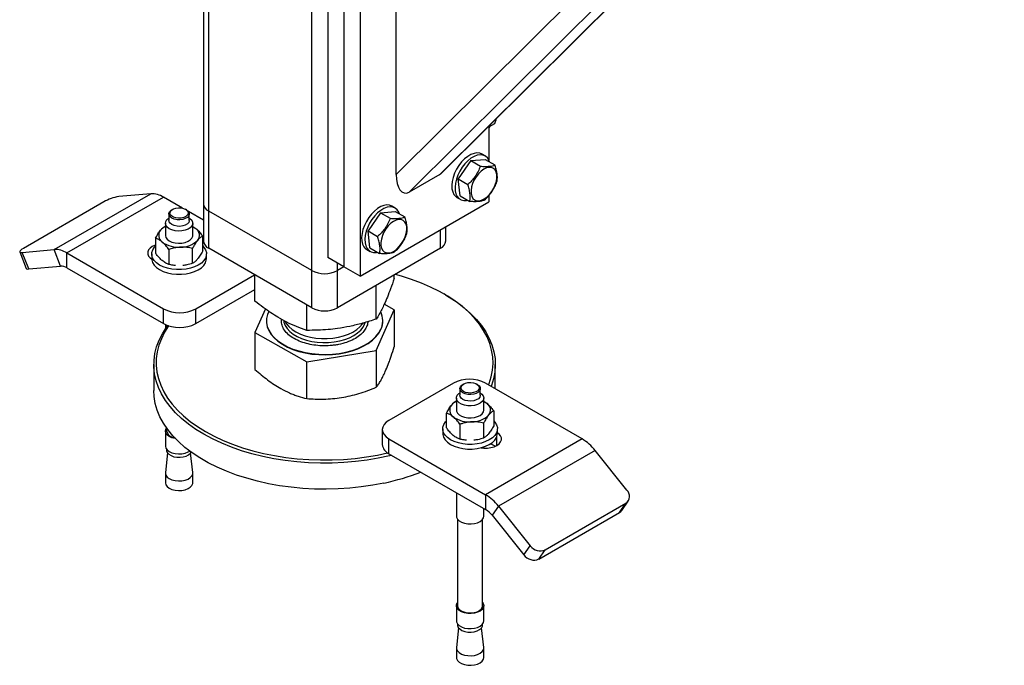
# Model space of a CAD drawing. Header units: millimetres. Extents: x 5 to 415, y 5 to 292.
# Tile 32 of 36: x 313 to 337, y 211 to 227. Entities that reach past the tile are written whole.
import ezdxf

# ---------------------------------------------------------------- set-up
doc = ezdxf.new("R2010")
doc.units = ezdxf.units.MM
doc.layers.add('TRAIT-FORT', color=4, linetype='Continuous', lineweight=25)

msp = doc.modelspace()

# ---------------------------------------------------------------- linework, layer by layer
at = {"layer": 'TRAIT-FORT', "color": 4, "linetype": 'Continuous', "lineweight": 25}
for p, q in [((317.853, 246.826), (317.853, 222.572)), ((317.983, 222.391), (317.983, 246.751)), ((320.497, 220.939), (320.497, 245.194)), ((322.56, 223.287), (336.84, 237.453)), ((322.874, 222.856), (337.305, 237.171)), ((323.62, 223.287), (337.396, 236.952)), ((323.686, 223.338), (337.398, 236.94)), ((320.89, 231.237), (320.89, 221.257)), ((321.283, 231.01), (321.283, 221.03)), ((321.676, 230.783), (321.676, 220.803)), ((322.56, 223.287), (322.56, 227.42)), ((324.819, 224.462), (324.819, 223.642)), ((324.839, 224.455), (324.969, 224.53)), ((324.731, 223.736), (324.653, 223.782)), ((324.378, 223.622), (324.071, 223.175)), ((324.378, 223.622), (324.733, 223.653)), ((324.378, 223.622), (324.614, 223.486)), ((324.733, 223.653), (324.969, 223.517)), ((323.62, 223.287), (322.874, 222.856)), ((324.071, 223.175), (324.306, 223.04)), ((324.118, 222.761), (324.071, 223.175)), ((314.212, 221.454), (316.569, 222.814)), ((314.526, 221.369), (316.883, 222.73)), ((316.569, 222.814), (315.791, 222.745)), ((317.346, 222.463), (316.883, 222.73)), ((324.042, 222.723), (324.12, 222.678)), ((324.118, 222.761), (324.354, 222.625)), ((324.819, 222.769), (324.819, 222.617)), ((315.425, 222.616), (313.461, 221.482)), ((317.853, 222.572), (317.853, 221.665)), ((321.676, 220.803), (324.819, 222.617)), ((322.531, 222.466), (322.453, 222.512)), ((317.011, 222.322), (317.011, 222.163)), ((317.104, 222.435), (317.084, 222.424)), ((317.438, 222.424), (317.418, 222.435)), ((317.853, 222.17), (317.49, 222.38)), ((317.511, 222.163), (317.511, 222.322)), ((320.497, 220.939), (317.983, 222.391)), ((317.983, 221.483), (317.983, 222.391)), ((322.178, 222.352), (321.871, 221.906)), ((322.178, 222.352), (322.533, 222.383)), ((322.178, 222.352), (322.414, 222.216)), ((322.533, 222.383), (322.769, 222.247)), ((316.928, 222.095), (316.928, 221.8)), ((317.595, 221.8), (317.595, 222.095)), ((317.595, 222.018), (317.673, 221.964)), ((323.77, 221.665), (323.77, 222.012)), ((317.837, 221.419), (317.837, 221.782)), ((321.871, 221.906), (322.106, 221.77)), ((321.918, 221.491), (321.871, 221.906)), ((323.64, 221.483), (323.64, 221.937)), ((316.686, 221.728), (316.686, 221.365)), ((313.372, 221.397), (313.529, 220.992)), ((313.434, 221.384), (314.212, 221.454)), ((313.592, 220.979), (313.434, 221.384)), ((314.369, 221.049), (314.212, 221.454)), ((314.526, 221.369), (316.883, 220.009)), ((314.526, 221.007), (314.526, 221.369)), ((316.595, 221.347), (316.595, 221.233)), ((317.014, 221.454), (317.014, 221.091)), ((317.59, 221.118), (317.59, 221.481)), ((317.928, 221.233), (317.928, 221.347)), ((320.497, 220.032), (317.983, 221.483)), ((323.64, 221.483), (321.126, 220.032)), ((321.842, 221.453), (321.92, 221.408)), ((321.918, 221.491), (322.154, 221.355)), ((313.592, 220.979), (314.369, 221.049)), ((317.17, 221.063), (317.173, 221.062)), ((317.349, 221.062), (317.35, 221.062)), ((321.283, 221.03), (320.89, 221.257)), ((321.126, 220.939), (321.126, 221.121)), ((314.526, 221.007), (316.883, 219.646)), ((317.669, 220.009), (319.103, 220.837)), ((319.113, 220.193), (319.113, 220.831)), ((320.497, 220.032), (320.497, 220.939)), ((321.283, 221.03), (321.126, 220.939)), ((321.126, 220.032), (321.126, 220.939)), ((321.676, 220.803), (321.283, 221.03)), ((322.51, 220.744), (322.51, 220.831)), ((322.074, 219.757), (322.074, 220.579)), ((317.669, 219.646), (319.113, 220.48)), ((323.758, 220.349), (323.719, 220.371)), ((320.376, 219.482), (320.376, 220.102)), ((322.51, 219.98), (322.267, 220.117)), ((316.883, 219.646), (316.883, 220.009)), ((317.669, 219.646), (317.669, 220.009)), ((319.367, 220.003), (319.113, 219.43)), ((322.074, 218.994), (322.51, 219.98)), ((322.51, 219.98), (322.51, 219.08)), ((316.928, 219.623), (316.928, 219.519)), ((319.392, 219.714), (319.392, 219.705)), ((322.231, 219.705), (322.231, 219.714)), ((319.113, 219.43), (320.376, 218.718)), ((319.113, 219.43), (319.113, 218.529)), ((320.376, 218.718), (322.074, 218.994)), ((322.074, 218.994), (322.074, 218.093)), ((316.645, 218.648), (316.645, 218.013)), ((320.376, 217.818), (320.376, 218.718)), ((324.978, 218.057), (324.978, 218.648)), ((323.954, 218.195), (322.383, 217.287)), ((324.205, 218.172), (324.185, 218.161)), ((324.539, 218.161), (324.519, 218.172)), ((327.097, 216.834), (324.74, 218.195)), ((324.112, 218.059), (324.112, 217.9)), ((324.612, 217.9), (324.612, 218.059)), ((324.029, 217.832), (324.029, 217.537)), ((324.695, 217.537), (324.695, 217.832)), ((324.695, 217.755), (324.773, 217.702)), ((323.787, 217.102), (323.787, 217.465)), ((324.938, 217.519), (324.938, 217.156)), ((324.691, 217.218), (324.691, 216.855)), ((316.928, 217.028), (316.928, 216.66)), ((316.956, 217.102), (316.956, 217.028)), ((322.22, 217.061), (322.22, 216.698)), ((323.695, 217.084), (323.695, 216.97)), ((324.115, 217.191), (324.115, 216.828)), ((325.029, 216.97), (325.029, 217.084)), ((322.383, 216.471), (322.383, 216.834)), ((322.383, 216.834), (324.74, 215.473)), ((324.271, 216.8), (324.274, 216.8)), ((324.45, 216.8), (324.451, 216.8)), ((327.097, 216.834), (324.74, 215.473)), ((324.973, 216.654), (324.864, 216.717)), ((325.015, 216.675), (325.015, 216.893)), ((316.98, 216.492), (316.929, 216.012)), ((316.956, 216.584), (316.956, 216.561)), ((317.594, 216.012), (317.542, 216.492)), ((324.695, 216.611), (324.695, 216.637)), ((327.411, 216.555), (325.054, 215.195)), ((328.189, 215.588), (327.411, 216.555)), ((322.383, 216.471), (324.74, 215.11)), ((316.928, 216), (316.928, 215.767)), ((317.595, 215.767), (317.595, 216)), ((324.029, 215.521), (324.029, 214.952)), ((324.74, 215.473), (324.74, 215.11)), ((328.063, 215.091), (328.22, 215.315)), ((324.695, 214.952), (324.695, 215.136)), ((325.054, 215.195), (324.897, 214.971)), ((325.054, 215.195), (325.832, 214.227)), ((326.041, 213.905), (328.005, 215.039)), ((326.198, 214.129), (328.163, 215.263)), ((328.005, 215.039), (328.163, 215.263)), ((324.057, 214.875), (324.057, 212.765)), ((324.668, 212.765), (324.668, 214.875)), ((324.897, 214.971), (325.675, 214.004)), ((325.675, 214.004), (325.832, 214.227)), ((326.041, 213.905), (326.198, 214.129)), ((324.029, 212.765), (324.029, 212.398)), ((324.695, 212.398), (324.695, 212.765)), ((324.081, 212.229), (324.029, 211.749)), ((324.057, 212.321), (324.057, 212.298)), ((324.695, 211.749), (324.643, 212.229)), ((324.668, 212.298), (324.668, 212.321)), ((324.029, 211.737), (324.029, 211.504)), ((324.695, 211.504), (324.695, 211.737))]:
    msp.add_line(p, q, dxfattribs=at)
at = {"layer": 'TRAIT-FORT', "color": 4, "linetype": 'Continuous', "lineweight": 25, "flags": 128}
for points in [[(324.848, 224.491), (324.835, 224.444), (324.819, 224.405)], [(324.653, 223.782), (324.597, 223.804), (324.53, 223.81), (324.458, 223.799), (324.381, 223.77), (324.304, 223.724), (324.228, 223.663), (324.156, 223.589), (324.089, 223.504), (324.032, 223.411), (323.984, 223.313), (323.948, 223.213)], [(324.839, 223.592), (324.821, 223.637), (324.784, 223.693), (324.735, 223.734), (324.676, 223.758), (324.609, 223.765), (324.536, 223.753), (324.46, 223.724), (324.382, 223.679), (324.306, 223.618), (324.234, 223.544), (324.168, 223.459), (324.11, 223.366), (324.063, 223.268), (324.027, 223.168)], [(324.386, 222.822), (324.401, 222.756), (324.429, 222.702), (324.469, 222.664), (324.519, 222.643), (324.577, 222.64), (324.641, 222.654), (324.707, 222.686), (324.773, 222.733), (324.835, 222.794), (324.892, 222.867), (324.941, 222.947), (324.978, 223.032), (325.004, 223.117), (325.017, 223.2), (325.016, 223.275), (325.001, 223.341), (324.972, 223.394), (324.932, 223.432), (324.882, 223.454), (324.824, 223.457), (324.761, 223.443), (324.695, 223.411), (324.629, 223.364), (324.566, 223.303), (324.509, 223.23), (324.461, 223.15), (324.423, 223.065), (324.397, 222.98), (324.385, 222.897), (324.386, 222.822)], [(323.948, 223.213), (323.925, 223.115), (323.915, 223.02), (323.92, 222.933), (323.938, 222.857), (323.969, 222.793), (324.012, 222.744), (324.042, 222.723)], [(324.027, 223.168), (324.003, 223.069), (323.994, 222.975), (323.998, 222.888), (324.016, 222.811), (324.048, 222.748), (324.091, 222.699), (324.145, 222.666), (324.208, 222.65), (324.278, 222.653), (324.299, 222.657)], [(322.453, 222.512), (322.398, 222.534), (322.331, 222.54), (322.258, 222.529), (322.181, 222.5), (322.104, 222.454), (322.028, 222.393), (321.956, 222.319), (321.89, 222.234), (321.832, 222.141), (321.784, 222.043), (321.748, 221.943)], [(322.639, 222.322), (322.621, 222.367), (322.584, 222.423), (322.535, 222.464), (322.476, 222.489), (322.409, 222.495), (322.336, 222.483), (322.26, 222.454), (322.183, 222.409), (322.106, 222.348), (322.034, 222.274), (321.968, 222.189), (321.91, 222.096), (321.863, 221.998), (321.827, 221.898)], [(317.438, 222.424), (317.479, 222.392), (317.505, 222.354), (317.511, 222.313), (317.496, 222.273), (317.463, 222.237), (317.413, 222.207), (317.351, 222.187), (317.282, 222.178), (317.211, 222.181), (317.144, 222.194), (317.086, 222.219), (317.043, 222.251), (317.018, 222.29), (317.012, 222.331), (317.026, 222.371), (317.06, 222.407), (317.084, 222.424)], [(317.243, 222.472), (317.309, 222.47), (317.371, 222.456), (317.423, 222.432), (317.461, 222.401), (317.481, 222.364), (317.481, 222.326), (317.462, 222.29), (317.425, 222.258), (317.374, 222.234), (317.312, 222.22), (317.246, 222.217), (317.182, 222.225), (317.124, 222.244), (317.079, 222.272), (317.049, 222.306), (317.039, 222.344), (317.049, 222.381), (317.077, 222.416), (317.122, 222.444), (317.179, 222.464), (317.243, 222.472)], [(317.511, 222.222), (317.527, 222.211), (317.569, 222.169), (317.591, 222.123), (317.593, 222.074), (317.573, 222.028), (317.535, 221.985), (317.479, 221.949), (317.409, 221.922), (317.33, 221.907), (317.247, 221.903), (317.164, 221.911), (317.088, 221.931), (317.023, 221.961), (316.972, 221.999), (316.94, 222.044), (316.928, 222.091), (316.937, 222.139), (316.966, 222.185), (317.011, 222.222)], [(317.511, 222.163), (317.511, 222.154), (317.496, 222.114), (317.463, 222.078), (317.413, 222.048), (317.351, 222.028), (317.282, 222.019), (317.211, 222.022), (317.144, 222.036), (317.086, 222.06), (317.043, 222.093), (317.018, 222.131), (317.011, 222.163)], [(317.595, 222.015), (317.632, 221.994), (317.673, 221.964)], [(322.186, 221.552), (322.201, 221.486), (322.229, 221.433), (322.269, 221.395), (322.319, 221.373), (322.377, 221.37), (322.441, 221.384), (322.507, 221.416), (322.573, 221.463), (322.635, 221.524), (322.692, 221.597), (322.741, 221.677), (322.779, 221.762), (322.804, 221.847), (322.817, 221.93), (322.816, 222.005), (322.801, 222.071), (322.773, 222.124), (322.733, 222.162), (322.682, 222.184), (322.624, 222.187), (322.561, 222.173), (322.495, 222.141), (322.429, 222.094), (322.366, 222.033), (322.31, 221.96), (322.261, 221.88), (322.223, 221.795), (322.197, 221.71), (322.185, 221.627), (322.186, 221.552)], [(316.928, 221.8), (316.928, 221.797), (316.94, 221.749), (316.972, 221.704), (317.023, 221.666), (317.088, 221.636), (317.164, 221.616), (317.247, 221.608), (317.33, 221.612), (317.409, 221.628), (317.479, 221.654), (317.535, 221.69), (317.573, 221.733), (317.593, 221.78), (317.595, 221.8)], [(321.748, 221.943), (321.725, 221.845), (321.715, 221.75), (321.72, 221.663), (321.738, 221.587), (321.769, 221.523), (321.812, 221.474), (321.842, 221.453)], [(321.827, 221.898), (321.804, 221.799), (321.794, 221.705), (321.798, 221.618), (321.816, 221.542), (321.848, 221.478), (321.891, 221.429), (321.945, 221.396), (322.008, 221.381), (322.078, 221.383), (322.099, 221.387)], [(316.686, 221.563), (316.676, 221.56), (316.608, 221.528), (316.554, 221.489), (316.516, 221.444), (316.497, 221.395), (316.497, 221.344), (316.516, 221.295), (316.554, 221.25), (316.595, 221.219)], [(317.316, 220.963), (317.199, 220.963), (317.085, 220.975), (316.976, 220.999), (316.876, 221.033), (316.787, 221.076), (316.713, 221.128), (316.655, 221.186), (316.616, 221.249), (316.597, 221.315), (316.598, 221.382), (316.618, 221.448), (316.659, 221.511), (316.686, 221.541)], [(317.837, 221.541), (317.867, 221.507), (317.906, 221.444), (317.926, 221.378), (317.925, 221.311), (317.904, 221.245), (317.864, 221.182), (317.805, 221.124), (317.73, 221.073), (317.641, 221.03), (317.54, 220.997), (317.43, 220.974), (317.316, 220.963)], [(313.461, 221.482), (313.426, 221.461), (313.399, 221.44), (313.38, 221.422), (313.372, 221.407), (313.373, 221.395), (313.384, 221.387), (313.405, 221.383), (313.434, 221.384)], [(316.595, 221.233), (316.597, 221.202), (316.616, 221.136), (316.655, 221.072), (316.713, 221.014), (316.787, 220.963), (316.876, 220.919), (316.976, 220.885), (317.085, 220.862), (317.199, 220.85), (317.316, 220.85)], [(317.316, 220.85), (317.43, 220.861), (317.54, 220.883), (317.641, 220.917), (317.73, 220.959), (317.805, 221.011), (317.864, 221.068), (317.904, 221.131), (317.925, 221.197), (317.928, 221.233)], [(313.529, 220.992), (313.53, 220.99), (313.541, 220.982), (313.562, 220.978), (313.592, 220.979)], [(324.814, 218.152), (324.828, 218.187), (324.879, 218.349), (324.911, 218.511), (324.923, 218.675), (324.915, 218.839), (324.888, 219.002), (324.841, 219.164), (324.776, 219.323), (324.691, 219.479), (324.588, 219.632), (324.467, 219.78), (324.328, 219.923), (324.173, 220.06), (324.001, 220.191), (323.815, 220.314), (323.614, 220.43), (323.4, 220.537), (323.173, 220.636), (322.935, 220.726), (322.687, 220.805), (322.538, 220.847)], [(323.758, 220.349), (323.855, 220.291), (324.044, 220.166), (324.218, 220.033), (324.376, 219.894), (324.516, 219.749), (324.639, 219.599), (324.743, 219.445), (324.829, 219.286), (324.896, 219.125), (324.943, 218.961), (324.971, 218.795), (324.978, 218.629), (324.966, 218.464), (324.934, 218.299), (324.883, 218.135), (324.875, 218.116)], [(319.448, 219.942), (319.418, 219.869), (319.396, 219.773), (319.394, 219.676), (319.411, 219.579), (319.449, 219.485), (319.505, 219.393), (319.58, 219.306), (319.672, 219.225), (319.781, 219.151), (319.903, 219.084), (320.039, 219.027), (320.185, 218.979), (320.34, 218.941), (320.502, 218.914), (320.668, 218.899), (320.836, 218.895), (321.004, 218.902), (321.169, 218.921), (321.329, 218.951), (321.481, 218.991), (321.625, 219.042), (321.757, 219.102), (321.875, 219.171), (321.979, 219.248), (322.066, 219.331), (322.136, 219.419), (322.187, 219.512), (322.187, 219.512)], [(319.392, 219.705), (319.394, 219.667), (319.411, 219.57), (319.449, 219.476), (319.505, 219.384), (319.58, 219.297), (319.672, 219.216), (319.781, 219.142), (319.903, 219.075), (320.039, 219.018), (320.185, 218.97), (320.34, 218.932), (320.502, 218.905), (320.668, 218.89), (320.836, 218.886), (321.004, 218.893), (321.169, 218.912), (321.329, 218.942), (321.481, 218.982), (321.625, 219.033), (321.757, 219.093), (321.875, 219.162), (321.979, 219.239), (322.066, 219.322), (322.136, 219.41), (322.187, 219.503)], [(319.814, 219.72), (319.821, 219.682), (319.849, 219.603), (319.896, 219.527), (319.961, 219.456), (320.042, 219.391), (320.139, 219.333), (320.248, 219.283), (320.369, 219.242), (320.498, 219.211), (320.633, 219.191), (320.771, 219.183), (320.911, 219.185), (321.048, 219.199), (321.181, 219.223), (321.307, 219.258), (321.423, 219.303), (321.527, 219.356), (321.618, 219.418), (321.692, 219.486), (321.75, 219.559), (321.789, 219.636), (321.8, 219.671)], [(319.849, 219.702), (319.883, 219.644), (319.943, 219.572), (320.02, 219.505), (320.113, 219.445), (320.22, 219.392), (320.337, 219.349), (320.465, 219.316), (320.599, 219.294), (320.737, 219.282), (320.876, 219.282), (321.014, 219.292), (321.149, 219.314), (321.276, 219.347), (321.395, 219.389), (321.502, 219.44), (321.596, 219.5), (321.675, 219.566), (321.737, 219.639), (321.75, 219.657)], [(322.445, 216.435), (322.393, 216.423), (322.123, 216.365), (321.847, 216.318), (321.566, 216.282), (321.282, 216.258), (320.995, 216.245), (320.708, 216.243), (320.42, 216.253), (320.135, 216.275), (319.853, 216.307), (319.576, 216.351), (319.304, 216.406), (319.04, 216.471), (318.784, 216.547), (318.537, 216.633), (318.302, 216.728), (318.079, 216.833), (317.868, 216.946), (317.672, 217.067), (317.49, 217.196), (317.324, 217.332), (317.175, 217.474), (317.044, 217.621), (316.93, 217.774), (316.835, 217.93), (316.759, 218.091), (316.702, 218.253), (316.664, 218.418), (316.647, 218.584), (316.649, 218.75), (316.671, 218.915), (316.713, 219.08), (316.774, 219.242), (316.855, 219.401), (316.954, 219.557), (316.978, 219.59)], [(317.01, 219.596), (317.005, 219.59), (316.907, 219.436), (316.828, 219.279), (316.767, 219.119), (316.726, 218.957), (316.704, 218.794), (316.702, 218.63), (316.719, 218.466), (316.756, 218.304), (316.813, 218.143), (316.888, 217.985), (316.982, 217.831), (317.094, 217.68), (317.224, 217.535), (317.371, 217.394), (317.534, 217.261), (317.713, 217.133), (317.907, 217.014), (318.115, 216.902), (318.335, 216.799), (318.568, 216.705), (318.811, 216.62), (319.063, 216.545), (319.324, 216.481), (319.592, 216.427), (319.866, 216.384), (320.144, 216.352), (320.426, 216.331), (320.709, 216.321), (320.993, 216.322), (321.276, 216.335), (321.556, 216.359), (321.834, 216.395), (322.106, 216.441), (322.349, 216.492)], [(324.382, 217.915), (324.311, 217.918), (324.245, 217.932), (324.187, 217.956), (324.144, 217.989), (324.118, 218.027), (324.113, 218.068), (324.127, 218.108), (324.16, 218.144), (324.185, 218.161)], [(324.38, 217.954), (324.314, 217.956), (324.252, 217.97), (324.2, 217.994), (324.163, 218.025), (324.143, 218.062), (324.142, 218.1), (324.161, 218.137), (324.198, 218.168), (324.25, 218.192), (324.311, 218.207), (324.377, 218.21), (324.442, 218.201), (324.499, 218.183), (324.545, 218.155), (324.574, 218.12), (324.584, 218.083), (324.575, 218.045), (324.547, 218.01), (324.502, 217.982), (324.445, 217.963), (324.38, 217.954)], [(324.539, 218.161), (324.58, 218.129), (324.606, 218.091), (324.612, 218.05), (324.597, 218.01), (324.564, 217.974), (324.514, 217.944), (324.452, 217.924), (324.382, 217.915)], [(322.259, 215.757), (321.986, 215.705), (321.707, 215.664), (321.425, 215.634), (321.139, 215.615), (320.851, 215.608), (320.564, 215.612), (320.277, 215.627), (319.994, 215.654), (319.714, 215.693), (319.439, 215.742), (319.171, 215.802), (318.911, 215.873), (318.659, 215.953), (318.418, 216.044), (318.189, 216.144), (317.972, 216.253), (317.768, 216.37), (317.579, 216.495), (317.405, 216.628), (317.248, 216.767), (317.107, 216.912), (316.985, 217.062), (316.88, 217.217), (316.794, 217.375), (316.728, 217.537), (316.68, 217.7), (316.653, 217.866), (316.645, 218.013)], [(324.389, 217.64), (324.306, 217.643), (324.226, 217.657), (324.154, 217.682), (324.096, 217.716), (324.055, 217.758), (324.032, 217.804), (324.031, 217.853), (324.05, 217.9), (324.089, 217.942), (324.112, 217.959)], [(324.612, 217.959), (324.651, 217.928), (324.683, 217.884), (324.695, 217.836), (324.686, 217.788), (324.657, 217.743), (324.609, 217.703), (324.546, 217.672), (324.471, 217.65), (324.389, 217.64)], [(324.382, 217.756), (324.311, 217.759), (324.245, 217.773), (324.187, 217.797), (324.144, 217.83), (324.118, 217.868), (324.112, 217.9)], [(324.612, 217.9), (324.612, 217.891), (324.597, 217.851), (324.564, 217.815), (324.514, 217.786), (324.452, 217.766), (324.382, 217.756)], [(324.695, 217.752), (324.733, 217.731), (324.773, 217.702)], [(324.029, 217.537), (324.032, 217.51), (324.055, 217.463), (324.096, 217.421), (324.154, 217.387), (324.226, 217.362), (324.306, 217.348), (324.389, 217.346)], [(324.389, 217.346), (324.471, 217.355), (324.546, 217.377), (324.609, 217.408), (324.657, 217.448), (324.686, 217.493), (324.695, 217.537)], [(322.383, 217.287), (322.314, 217.239), (322.263, 217.183), (322.231, 217.123), (322.22, 217.061), (322.231, 216.998), (322.263, 216.938), (322.314, 216.882), (322.383, 216.834)], [(324.938, 217.278), (324.968, 217.244), (325.007, 217.181), (325.027, 217.115), (325.026, 217.048), (325.005, 216.982), (324.965, 216.919), (324.906, 216.861), (324.831, 216.81), (324.741, 216.767), (324.64, 216.734), (324.531, 216.711), (324.416, 216.7), (324.3, 216.7), (324.186, 216.713), (324.077, 216.736), (323.977, 216.77), (323.888, 216.813), (323.814, 216.865), (323.756, 216.923), (323.717, 216.986), (323.698, 217.052), (323.698, 217.119), (323.719, 217.185), (323.759, 217.248), (323.787, 217.278)], [(317.179, 216.842), (317.164, 216.844), (317.088, 216.864), (317.023, 216.894), (316.972, 216.932), (316.94, 216.977), (316.928, 217.024), (316.937, 217.072), (316.956, 217.105)], [(323.695, 216.97), (323.698, 216.939), (323.717, 216.873), (323.756, 216.81), (323.814, 216.751), (323.888, 216.7), (323.977, 216.656), (324.077, 216.622), (324.186, 216.599), (324.3, 216.587), (324.416, 216.587), (324.531, 216.598), (324.64, 216.621), (324.741, 216.654), (324.831, 216.697), (324.906, 216.748), (324.965, 216.806), (325.005, 216.869), (325.026, 216.935), (325.029, 216.97)], [(324.632, 216.618), (324.697, 216.611), (324.784, 216.611), (324.869, 216.622), (324.947, 216.644), (325.015, 216.675), (325.069, 216.714), (325.107, 216.76), (325.127, 216.809), (325.127, 216.859), (325.107, 216.908), (325.069, 216.953), (325.029, 216.984)], [(316.928, 216.66), (316.928, 216.657), (316.94, 216.609), (316.972, 216.565), (317.023, 216.526), (317.088, 216.496), (317.164, 216.476), (317.247, 216.468), (317.33, 216.472), (317.409, 216.488), (317.479, 216.515), (317.52, 216.539)], [(316.956, 216.561), (316.957, 216.546), (316.974, 216.501), (317.01, 216.46), (317.064, 216.426), (317.131, 216.401), (317.207, 216.387), (317.286, 216.385), (317.364, 216.395), (317.435, 216.416), (317.494, 216.447), (317.537, 216.485), (317.555, 216.512)], [(316.929, 216.012), (316.928, 215.996), (316.94, 215.949), (316.972, 215.904), (317.023, 215.866), (317.088, 215.836), (317.164, 215.816), (317.247, 215.808), (317.33, 215.812), (317.409, 215.827), (317.479, 215.854), (317.535, 215.89), (317.573, 215.933), (317.593, 215.979), (317.594, 216.012)], [(316.928, 215.767), (316.928, 215.763), (316.94, 215.715), (316.972, 215.671), (317.023, 215.632), (317.088, 215.602), (317.164, 215.583), (317.247, 215.575), (317.33, 215.579), (317.409, 215.594), (317.479, 215.621), (317.535, 215.657), (317.573, 215.699), (317.593, 215.746), (317.595, 215.767)], [(328.005, 215.039), (328.041, 215.066), (328.063, 215.091)], [(324.029, 214.952), (324.032, 214.924), (324.055, 214.877), (324.096, 214.836), (324.154, 214.801), (324.226, 214.776), (324.306, 214.762), (324.389, 214.76)], [(324.389, 214.76), (324.471, 214.77), (324.546, 214.791), (324.609, 214.823), (324.657, 214.862), (324.686, 214.907), (324.695, 214.952)], [(324.389, 212.573), (324.306, 212.575), (324.226, 212.589), (324.154, 212.615), (324.096, 212.649), (324.055, 212.691), (324.032, 212.737), (324.031, 212.786), (324.05, 212.833), (324.057, 212.842)], [(324.057, 212.765), (324.058, 212.751), (324.074, 212.706), (324.111, 212.665), (324.164, 212.631), (324.231, 212.606), (324.307, 212.592), (324.387, 212.589)], [(324.387, 212.589), (324.465, 212.599), (324.536, 212.62), (324.595, 212.651), (324.638, 212.69), (324.663, 212.733), (324.668, 212.765)], [(324.668, 212.842), (324.683, 212.816), (324.695, 212.769), (324.686, 212.721), (324.657, 212.676), (324.609, 212.636), (324.546, 212.605), (324.471, 212.583), (324.389, 212.573)], [(324.029, 212.398), (324.032, 212.37), (324.055, 212.323), (324.096, 212.282), (324.154, 212.247), (324.226, 212.222), (324.306, 212.208), (324.389, 212.206)], [(324.389, 212.206), (324.471, 212.216), (324.546, 212.237), (324.609, 212.269), (324.657, 212.308), (324.686, 212.353), (324.695, 212.398)], [(324.057, 212.298), (324.058, 212.283), (324.074, 212.238), (324.111, 212.198), (324.164, 212.163), (324.231, 212.138), (324.307, 212.124), (324.387, 212.122)], [(324.387, 212.122), (324.465, 212.132), (324.536, 212.153), (324.595, 212.184), (324.638, 212.222), (324.663, 212.266), (324.668, 212.298)], [(324.029, 211.749), (324.032, 211.71), (324.055, 211.663), (324.096, 211.621), (324.154, 211.587), (324.226, 211.562), (324.306, 211.548), (324.389, 211.545)], [(324.389, 211.545), (324.471, 211.555), (324.546, 211.577), (324.609, 211.608), (324.657, 211.648), (324.686, 211.693), (324.695, 211.741), (324.695, 211.749)], [(324.029, 211.504), (324.032, 211.476), (324.055, 211.43), (324.096, 211.388), (324.154, 211.353), (324.226, 211.328), (324.306, 211.314), (324.389, 211.312)], [(324.389, 211.312), (324.471, 211.322), (324.546, 211.343), (324.609, 211.375), (324.657, 211.414), (324.686, 211.46), (324.695, 211.504)]]:
    msp.add_lwpolyline(points, dxfattribs=at)
at = {"layer": 'TRAIT-FORT', "color": 4, "linetype": 'Continuous', "lineweight": 25}
for centre, radius, start, end in [((315.953, 221.697), 1.06, 98.7779, 119.8905), ((316.591, 222.269), 0.545, 57.6507, 92.3578), ((318.076, 222.594), 0.224, 185.6948, 245.6253), ((317.101, 221.669), 0.387, 116.5267, 138.8695), ((316.957, 221.798), 0.194, 139.6105, 236.5048), ((317.565, 221.802), 0.194, 319.6105, 56.5048), ((317.244, 222.188), 0.678, 234.503, 274.9335), ((317.311, 222.088), 0.575, 269.1331, 314.4022), ((318.076, 221.687), 0.224, 185.6948, 245.6253), ((323.548, 221.687), 0.224, 294.3747, 354.3052), ((314.234, 220.909), 0.545, 57.6507, 92.3578), ((314.38, 220.776), 0.273, 57.6507, 92.3578), ((320.812, 221.546), 0.683, 242.6097, 297.3903), ((317.276, 220.767), 0.854, 242.6097, 297.3903), ((320.812, 220.638), 0.683, 242.6097, 297.3903), ((321.736, 219.714), 0.495, 335.8254, 26.1297), ((317.276, 220.404), 0.854, 242.6097, 297.3903), ((321.737, 219.706), 0.494, 335.6264, 359.8434), ((324.347, 217.436), 0.854, 62.6097, 117.3903), ((324.202, 217.406), 0.387, 116.5267, 138.8695), ((324.666, 217.54), 0.194, 319.6105, 56.5048), ((324.058, 217.535), 0.194, 139.6105, 236.5048), ((324.345, 217.925), 0.678, 234.503, 274.9335), ((324.412, 217.825), 0.575, 269.1331, 314.4022), ((317.168, 217.08), 0.218, 193.6774, 268.201), ((326.499, 215.843), 1.157, 37.9787, 58.8941), ((322.498, 216.725), 0.279, 185.6948, 245.6253), ((321.084, 221.344), 5.709, 281.8784, 291.285), ((328.042, 215.436), 0.211, 304.742, 45.9996), ((324.142, 214.483), 1.157, 37.9787, 58.8941), ((324.441, 214.615), 0.579, 37.9787, 58.8941), ((326.076, 214.405), 0.302, 216.0257, 293.972), ((325.919, 214.181), 0.302, 216.0257, 293.972)]:
    msp.add_arc(centre, radius, start, end, dxfattribs=at)
for centre, start_param, end_param in [((322.874, 223.468), 1.940874, 3.51167), ((323.62, 223.899), 3.51167, 3.721393)]:
    msp.add_ellipse(centre, major_axis=(0.114, 0.636), ratio=0.460334, start_param=start_param, end_param=end_param, dxfattribs=at)
for points, knots in [([(324.969, 224.53), (324.974, 224.545), (324.983, 224.575), (324.994, 224.612), (325, 224.635), (325.002, 224.643)], [0, 0, 0, 0, 0.389271, 0.779263, 1, 1, 1, 1]), ([(324.614, 223.486), (324.596, 223.442), (324.559, 223.354), (324.485, 223.234), (324.4, 223.128), (324.338, 223.069), (324.306, 223.04)], [0, 0, 0, 0, 0.264605, 0.534948, 0.765343, 1, 1, 1, 1]), ([(324.614, 223.486), (324.653, 223.483), (324.733, 223.479), (324.832, 223.483), (324.91, 223.497), (324.949, 223.51), (324.969, 223.517)], [0, 0, 0, 0, 0.264605, 0.534948, 0.765343, 1, 1, 1, 1]), ([(325.016, 223.103), (325.018, 223.114), (325.022, 223.136), (325.026, 223.171), (325.027, 223.207), (325.027, 223.249), (325.023, 223.297), (325.014, 223.352), (325.001, 223.41), (324.988, 223.457), (324.977, 223.493), (324.971, 223.509), (324.969, 223.517)], [0, 0, 0, 0, 0.095885, 0.191949, 0.288709, 0.385785, 0.511363, 0.637841, 0.766884, 0.896648, 0.948311, 1, 1, 1, 1]), ([(324.354, 222.625), (324.356, 222.636), (324.359, 222.658), (324.363, 222.693), (324.365, 222.73), (324.364, 222.772), (324.36, 222.82), (324.351, 222.875), (324.338, 222.932), (324.323, 222.987), (324.311, 223.023), (324.306, 223.04)], [0, 0, 0, 0, 0.095886, 0.19195, 0.28871, 0.385788, 0.511366, 0.637845, 0.766889, 0.896653, 1, 1, 1, 1]), ([(324.709, 222.657), (324.744, 222.691), (324.816, 222.759), (324.902, 222.871), (324.969, 222.987), (325.001, 223.064), (325.016, 223.103)], [0, 0, 0, 0, 0.264605, 0.534948, 0.765343, 1, 1, 1, 1]), ([(324.709, 222.657), (324.687, 222.649), (324.642, 222.634), (324.556, 222.622), (324.458, 222.619), (324.389, 222.623), (324.354, 222.625)], [0, 0, 0, 0, 0.264605, 0.534948, 0.765343, 1, 1, 1, 1]), ([(322.414, 222.216), (322.453, 222.213), (322.533, 222.209), (322.632, 222.213), (322.711, 222.227), (322.749, 222.24), (322.769, 222.247)], [0, 0, 0, 0, 0.264605, 0.534948, 0.765343, 1, 1, 1, 1]), ([(322.817, 221.833), (322.818, 221.844), (322.822, 221.866), (322.826, 221.901), (322.827, 221.937), (322.827, 221.979), (322.823, 222.027), (322.814, 222.082), (322.801, 222.14), (322.788, 222.187), (322.777, 222.223), (322.772, 222.239), (322.769, 222.247)], [0, 0, 0, 0, 0.095885, 0.191949, 0.288709, 0.385785, 0.511363, 0.637841, 0.766884, 0.896648, 0.948311, 1, 1, 1, 1]), ([(316.809, 221.924), (316.827, 221.943), (316.862, 221.983), (316.903, 222.012), (316.926, 222.025), (316.933, 222.029)], [0, 0, 0, 0, 0.413688, 0.8380277, 1, 1, 1, 1]), ([(322.414, 222.216), (322.396, 222.172), (322.359, 222.084), (322.286, 221.964), (322.2, 221.859), (322.138, 221.799), (322.106, 221.77)], [0, 0, 0, 0, 0.264605, 0.534948, 0.765343, 1, 1, 1, 1]), ([(316.686, 221.728), (316.706, 221.764), (316.746, 221.839), (316.788, 221.895), (316.809, 221.924)], [0, 0, 0, 0, 0.493244, 1, 1, 1, 1]), ([(317.673, 221.964), (317.696, 221.943), (317.743, 221.901), (317.797, 221.835), (317.828, 221.793), (317.837, 221.782)], [0, 0, 0, 0, 0.413688, 0.838028, 1, 1, 1, 1]), ([(317.837, 221.782), (317.817, 221.77), (317.777, 221.747), (317.735, 221.7), (317.713, 221.677)], [0, 0, 0, 0, 0.493244, 1, 1, 1, 1]), ([(322.154, 221.355), (322.156, 221.366), (322.159, 221.388), (322.163, 221.423), (322.165, 221.46), (322.164, 221.502), (322.16, 221.55), (322.151, 221.605), (322.138, 221.662), (322.123, 221.717), (322.111, 221.754), (322.106, 221.77)], [0, 0, 0, 0, 0.095886, 0.19195, 0.28871, 0.385788, 0.511366, 0.637845, 0.766889, 0.896653, 1, 1, 1, 1]), ([(322.509, 221.387), (322.544, 221.421), (322.616, 221.489), (322.702, 221.601), (322.769, 221.717), (322.801, 221.794), (322.817, 221.833)], [0, 0, 0, 0, 0.264605, 0.534948, 0.765343, 1, 1, 1, 1]), ([(316.85, 221.636), (316.827, 221.654), (316.78, 221.689), (316.725, 221.714), (316.694, 221.725), (316.686, 221.728)], [0, 0, 0, 0, 0.413688, 0.838028, 1, 1, 1, 1]), ([(317.014, 221.454), (316.988, 221.488), (316.935, 221.558), (316.879, 221.61), (316.85, 221.636)], [0, 0, 0, 0, 0.493244, 1, 1, 1, 1]), ([(317.713, 221.677), (317.696, 221.654), (317.66, 221.607), (317.62, 221.537), (317.596, 221.493), (317.59, 221.481)], [0, 0, 0, 0, 0.413688, 0.838028, 1, 1, 1, 1]), ([(316.85, 221.182), (316.827, 221.203), (316.78, 221.246), (316.725, 221.312), (316.694, 221.353), (316.686, 221.365)], [0, 0, 0, 0, 0.413688, 0.838028, 1, 1, 1, 1]), ([(317.302, 221.512), (317.261, 221.509), (317.179, 221.501), (317.084, 221.476), (317.029, 221.458), (317.014, 221.454)], [0, 0, 0, 0, 0.413688, 0.838028, 1, 1, 1, 1]), ([(317.59, 221.481), (317.544, 221.491), (317.45, 221.512), (317.352, 221.512), (317.302, 221.512)], [0, 0, 0, 0, 0.493244, 1, 1, 1, 1]), ([(317.837, 221.419), (317.817, 221.382), (317.777, 221.308), (317.735, 221.252), (317.713, 221.223)], [0, 0, 0, 0, 0.493244, 1, 1, 1, 1]), ([(322.509, 221.387), (322.487, 221.379), (322.442, 221.364), (322.356, 221.352), (322.258, 221.349), (322.189, 221.353), (322.154, 221.355)], [0, 0, 0, 0, 0.264605, 0.534948, 0.765343, 1, 1, 1, 1]), ([(317.014, 221.091), (316.988, 221.1), (316.935, 221.119), (316.879, 221.161), (316.85, 221.182)], [0, 0, 0, 0, 0.4932444, 1, 1, 1, 1]), ([(317.172, 221.063), (317.134, 221.068), (317.081, 221.075), (317.029, 221.087), (317.014, 221.091)], [0, 0, 0, 0, 0.708433, 1, 1, 1, 1]), ([(317.59, 221.118), (317.544, 221.103), (317.465, 221.077), (317.383, 221.069), (317.349, 221.065)], [0, 0, 0, 0, 0.587817, 1, 1, 1, 1]), ([(317.713, 221.223), (317.696, 221.204), (317.66, 221.164), (317.62, 221.134), (317.596, 221.121), (317.59, 221.118)], [0, 0, 0, 0, 0.413688, 0.838028, 1, 1, 1, 1]), ([(322.51, 220.744), (322.481, 220.661), (322.426, 220.502), (322.345, 220.294), (322.273, 220.127), (322.206, 219.989), (322.141, 219.868), (322.097, 219.795), (322.074, 219.757)], [0, 0, 0, 0, 0.202068, 0.3827, 0.555315, 0.692992, 0.838894, 1, 1, 1, 1]), ([(320.376, 219.482), (320.291, 219.512), (320.132, 219.568), (319.897, 219.675), (319.689, 219.789), (319.496, 219.911), (319.308, 220.041), (319.18, 220.141), (319.113, 220.193)], [0, 0, 0, 0, 0.202068, 0.3827, 0.555315, 0.692992, 0.838894, 1, 1, 1, 1]), ([(321.835, 219.564), (321.815, 219.528), (321.776, 219.455), (321.67, 219.353), (321.529, 219.261), (321.354, 219.186), (321.189, 219.142), (321.051, 219.12), (320.914, 219.105), (320.745, 219.102), (320.549, 219.12), (320.363, 219.159), (320.186, 219.218), (320.027, 219.3), (319.898, 219.401), (319.821, 219.496), (319.782, 219.576), (319.756, 219.655), (319.758, 219.715), (319.759, 219.754)], [0, 0, 0, 0, 0.061868, 0.127442, 0.195742, 0.265492, 0.335241, 0.369431, 0.403629, 0.469203, 0.531071, 0.59294, 0.658514, 0.726814, 0.796563, 0.866313, 0.900502, 0.934701, 1, 1, 1, 1]), ([(322.074, 219.757), (321.961, 219.721), (321.746, 219.653), (321.43, 219.577), (321.15, 219.527), (320.89, 219.498), (320.638, 219.483), (320.466, 219.482), (320.376, 219.482)], [0, 0, 0, 0, 0.202068, 0.3827, 0.555315, 0.692992, 0.838894, 1, 1, 1, 1]), ([(321.864, 219.693), (321.864, 219.687), (321.868, 219.643), (321.85, 219.6), (321.835, 219.564)], [0, 0, 0, 0, 0.150989, 1, 1, 1, 1]), ([(322.292, 218.475), (322.316, 218.533), (322.353, 218.619), (322.401, 218.75), (322.45, 218.89), (322.486, 219.003), (322.51, 219.08)], [0, 0, 0, 0, 0.328893, 0.494578, 0.657775, 1, 1, 1, 1]), ([(319.113, 218.529), (319.164, 218.485), (319.266, 218.395), (319.423, 218.272), (319.583, 218.158), (319.69, 218.094), (319.745, 218.062)], [0, 0, 0, 0, 0.247269, 0.495363, 0.746874, 1, 1, 1, 1]), ([(322.074, 218.093), (322.092, 218.117), (322.127, 218.165), (322.181, 218.253), (322.236, 218.354), (322.273, 218.435), (322.292, 218.475)], [0, 0, 0, 0, 0.247269, 0.495363, 0.746874, 1, 1, 1, 1]), ([(319.745, 218.062), (319.815, 218.025), (319.921, 217.969), (320.06, 217.913), (320.201, 217.863), (320.305, 217.836), (320.376, 217.818)], [0, 0, 0, 0, 0.328893, 0.494578, 0.657775, 1, 1, 1, 1]), ([(321.225, 217.844), (321.296, 217.857), (321.438, 217.883), (321.651, 217.941), (321.864, 218.011), (322.004, 218.066), (322.074, 218.093)], [0, 0, 0, 0, 0.246491, 0.494593, 0.746793, 1, 1, 1, 1]), ([(320.376, 217.818), (320.444, 217.813), (320.582, 217.804), (320.792, 217.803), (321.007, 217.814), (321.152, 217.834), (321.225, 217.844)], [0, 0, 0, 0, 0.2472686, 0.4953626, 0.746874, 1, 1, 1, 1]), ([(323.91, 217.661), (323.928, 217.68), (323.963, 217.72), (324.004, 217.749), (324.027, 217.762), (324.034, 217.766)], [0, 0, 0, 0, 0.413688, 0.838028, 1, 1, 1, 1]), ([(324.773, 217.702), (324.796, 217.68), (324.843, 217.638), (324.898, 217.572), (324.929, 217.531), (324.938, 217.519)], [0, 0, 0, 0, 0.413688, 0.838028, 1, 1, 1, 1]), ([(323.787, 217.465), (323.806, 217.502), (323.847, 217.576), (323.889, 217.632), (323.91, 217.661)], [0, 0, 0, 0, 0.493244, 1, 1, 1, 1]), ([(323.951, 217.373), (323.928, 217.391), (323.881, 217.426), (323.826, 217.451), (323.795, 217.462), (323.787, 217.465)], [0, 0, 0, 0, 0.413688, 0.838028, 1, 1, 1, 1]), ([(324.938, 217.519), (324.918, 217.508), (324.878, 217.484), (324.835, 217.437), (324.814, 217.414)], [0, 0, 0, 0, 0.493244, 1, 1, 1, 1]), ([(324.115, 217.191), (324.089, 217.225), (324.035, 217.295), (323.979, 217.347), (323.951, 217.373)], [0, 0, 0, 0, 0.493244, 1, 1, 1, 1]), ([(324.403, 217.25), (324.362, 217.246), (324.28, 217.239), (324.184, 217.214), (324.13, 217.196), (324.115, 217.191)], [0, 0, 0, 0, 0.413688, 0.838028, 1, 1, 1, 1]), ([(324.691, 217.218), (324.644, 217.228), (324.551, 217.249), (324.453, 217.25), (324.403, 217.25)], [0, 0, 0, 0, 0.493244, 1, 1, 1, 1]), ([(324.814, 217.414), (324.797, 217.391), (324.761, 217.344), (324.72, 217.274), (324.697, 217.23), (324.691, 217.218)], [0, 0, 0, 0, 0.413688, 0.838028, 1, 1, 1, 1]), ([(323.951, 216.919), (323.928, 216.941), (323.881, 216.983), (323.826, 217.049), (323.795, 217.091), (323.787, 217.102)], [0, 0, 0, 0, 0.413688, 0.838028, 1, 1, 1, 1]), ([(324.814, 216.96), (324.797, 216.941), (324.761, 216.901), (324.72, 216.872), (324.697, 216.859), (324.691, 216.855)], [0, 0, 0, 0, 0.413688, 0.838028, 1, 1, 1, 1]), ([(324.938, 217.156), (324.918, 217.12), (324.878, 217.045), (324.835, 216.989), (324.814, 216.96)], [0, 0, 0, 0, 0.493244, 1, 1, 1, 1]), ([(324.115, 216.828), (324.089, 216.837), (324.035, 216.856), (323.979, 216.898), (323.951, 216.919)], [0, 0, 0, 0, 0.4932444, 1, 1, 1, 1]), ([(324.273, 216.8), (324.235, 216.805), (324.182, 216.812), (324.13, 216.824), (324.115, 216.828)], [0, 0, 0, 0, 0.708433, 1, 1, 1, 1]), ([(324.691, 216.855), (324.645, 216.84), (324.566, 216.814), (324.484, 216.806), (324.45, 216.802)], [0, 0, 0, 0, 0.587817, 1, 1, 1, 1])]:
    msp.add_open_spline(points, degree=3, knots=knots, dxfattribs=at)

doc.saveas('drawing.dxf')
